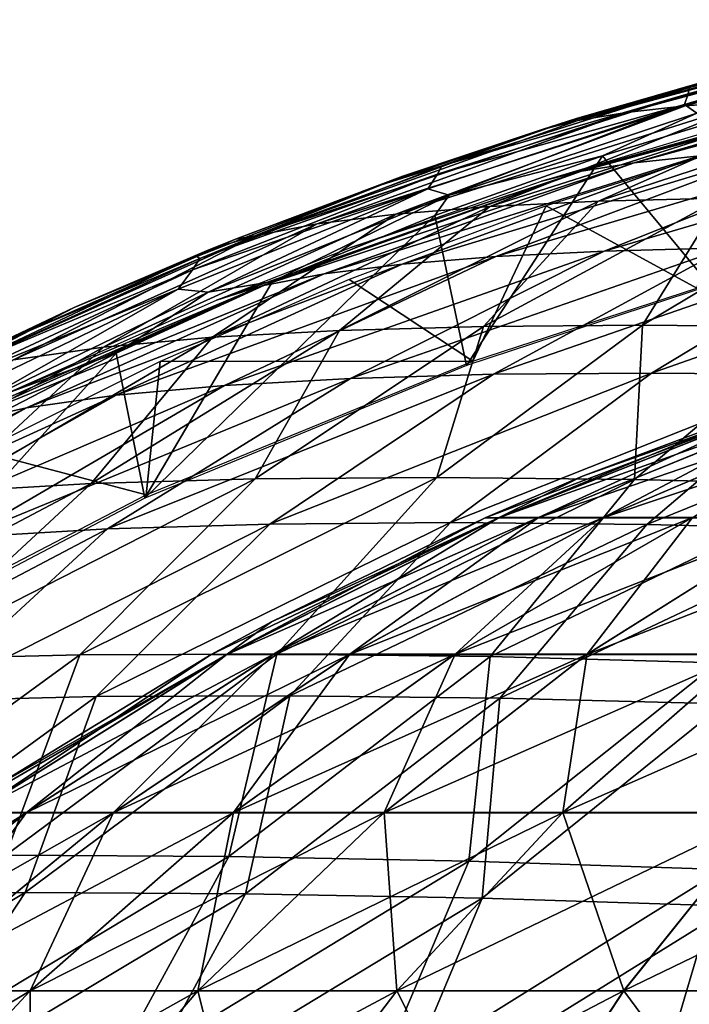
# Model space of a CAD drawing. Header units: millimetres. Extents: x -148 to 148, y -42 to 96.
# Tile 74 of 132: x -82 to -54, y 51 to 91. Entities that reach past the tile are written whole.
import ezdxf

# ---------------------------------------------------------------- set-up
doc = ezdxf.new("R2010")
doc.units = ezdxf.units.MM
doc.header["$LTSCALE"] = 127.314815
for name, color, linetype in [('126', 7, 'CONTINUOUS'), ('127', 7, 'CONTINUOUS'), ('163', 7, 'CONTINUOUS'), ('165', 7, 'CONTINUOUS'), ('185', 7, 'CONTINUOUS'), ('203', 7, 'CONTINUOUS'), ('206', 7, 'CONTINUOUS'), ('218', 7, 'CONTINUOUS'), ('233', 7, 'CONTINUOUS')]:
    doc.layers.add(name, color=color, linetype=linetype)

msp = doc.modelspace()

# ---------------------------------------------------------------- linework, layer by layer
at = {"layer": '126', "color": 7, "linetype": 'Continuous'}
for points in [[(-62.154, 70.984, -8.183), (-62.693, 70.983), (-50.478, 75.612, -6.645), (-62.154, 70.984, -8.183)], [(-50.478, 75.612, -6.645), (-62.693, 70.983), (-58.736, 72.672), (-50.478, 75.612, -6.645)], [(-60.555, 70.984, -16.226), (-62.154, 70.984, -8.183), (-49.178, 75.612, -13.177), (-60.555, 70.984, -16.226)], [(-49.178, 75.612, -13.177), (-62.154, 70.984, -8.183), (-50.478, 75.612, -6.645), (-49.178, 75.612, -13.177)], [(-57.919, 70.984, -23.991), (-60.555, 70.984, -16.226), (-47.038, 75.612, -19.484), (-57.919, 70.984, -23.991)], [(-47.038, 75.612, -19.484), (-60.555, 70.984, -16.226), (-49.178, 75.612, -13.177), (-47.038, 75.612, -19.484)], [(-50.915, 75.612), (-50.478, 75.612, -6.645), (-58.736, 72.672), (-50.915, 75.612)], [(-54.292, 70.984, -31.345), (-57.919, 70.984, -23.991), (-44.092, 75.612, -25.457), (-54.292, 70.984, -31.345)], [(-44.092, 75.612, -25.457), (-57.919, 70.984, -23.991), (-47.038, 75.612, -19.484), (-44.092, 75.612, -25.457)], [(-62.154, 70.984, -8.183), (-73.829, 65.424), (-71.376, 66.758), (-62.154, 70.984, -8.183)], [(-73.196, 65.425, -9.636), (-73.829, 65.424), (-62.154, 70.984, -8.183), (-73.196, 65.425, -9.636)], [(-60.555, 70.984, -16.226), (-73.196, 65.425, -9.636), (-62.154, 70.984, -8.183), (-60.555, 70.984, -16.226)], [(-71.312, 65.425, -19.108), (-73.196, 65.425, -9.636), (-60.555, 70.984, -16.226), (-71.312, 65.425, -19.108)], [(-62.693, 70.983), (-62.154, 70.984, -8.183), (-71.376, 66.758), (-62.693, 70.983)], [(-68.208, 65.425, -28.253), (-71.312, 65.425, -19.108), (-57.919, 70.984, -23.991), (-68.208, 65.425, -28.253)], [(-57.919, 70.984, -23.991), (-71.312, 65.425, -19.108), (-60.555, 70.984, -16.226), (-57.919, 70.984, -23.991)], [(-63.936, 65.425, -36.914), (-68.208, 65.425, -28.253), (-54.292, 70.984, -31.345), (-63.936, 65.425, -36.914)], [(-54.292, 70.984, -31.345), (-68.208, 65.425, -28.253), (-57.919, 70.984, -23.991), (-54.292, 70.984, -31.345)], [(-58.571, 65.425, -44.943), (-63.936, 65.425, -36.914), (-49.736, 70.984, -38.164), (-58.571, 65.425, -44.943)], [(-49.736, 70.984, -38.164), (-63.936, 65.425, -36.914), (-54.292, 70.984, -31.345), (-49.736, 70.984, -38.164)], [(-52.204, 65.425, -52.204), (-58.571, 65.425, -44.943), (-44.329, 70.984, -44.329), (-52.204, 65.425, -52.204)], [(-44.329, 70.984, -44.329), (-58.571, 65.425, -44.943), (-49.736, 70.984, -38.164), (-44.329, 70.984, -44.329)], [(-83.493, 58.991, -10.992), (-84.214, 58.99), (-73.196, 65.425, -9.636), (-83.493, 58.991, -10.992)], [(-73.196, 65.425, -9.636), (-84.214, 58.99), (-82.841, 59.92), (-73.196, 65.425, -9.636)], [(-81.344, 58.991, -21.796), (-83.493, 58.991, -10.992), (-71.312, 65.425, -19.108), (-81.344, 58.991, -21.796)], [(-71.312, 65.425, -19.108), (-83.493, 58.991, -10.992), (-73.196, 65.425, -9.636), (-71.312, 65.425, -19.108)], [(-73.829, 65.424), (-73.196, 65.425, -9.636), (-82.841, 59.92), (-73.829, 65.424)], [(-77.803, 58.991, -32.227), (-81.344, 58.991, -21.796), (-68.208, 65.425, -28.253), (-77.803, 58.991, -32.227)], [(-68.208, 65.425, -28.253), (-81.344, 58.991, -21.796), (-71.312, 65.425, -19.108), (-68.208, 65.425, -28.253)], [(-63.936, 65.425, -36.914), (-77.803, 58.991, -32.227), (-68.208, 65.425, -28.253), (-63.936, 65.425, -36.914)], [(-72.931, 58.991, -42.107), (-77.803, 58.991, -32.227), (-63.936, 65.425, -36.914), (-72.931, 58.991, -42.107)], [(-58.571, 65.425, -44.943), (-72.931, 58.991, -42.107), (-63.936, 65.425, -36.914), (-58.571, 65.425, -44.943)], [(-66.811, 58.991, -51.266), (-72.931, 58.991, -42.107), (-58.571, 65.425, -44.943), (-66.811, 58.991, -51.266)], [(-59.548, 58.991, -59.548), (-66.811, 58.991, -51.266), (-52.204, 65.425, -52.204), (-59.548, 58.991, -59.548)], [(-52.204, 65.425, -52.204), (-66.811, 58.991, -51.266), (-58.571, 65.425, -44.943), (-52.204, 65.425, -52.204)], [(-51.266, 58.991, -66.811), (-59.548, 58.991, -59.548), (-44.943, 65.425, -58.571), (-51.266, 58.991, -66.811)], [(-44.943, 65.425, -58.571), (-59.548, 58.991, -59.548), (-52.204, 65.425, -52.204), (-44.943, 65.425, -58.571)], [(-90.551, 51.745, -24.263), (-92.944, 51.745, -12.236), (-81.344, 58.991, -21.796), (-90.551, 51.745, -24.263)], [(-81.344, 58.991, -21.796), (-92.944, 51.745, -12.236), (-83.493, 58.991, -10.992), (-81.344, 58.991, -21.796)], [(-86.61, 51.745, -35.875), (-90.551, 51.745, -24.263), (-77.803, 58.991, -32.227), (-86.61, 51.745, -35.875)], [(-77.803, 58.991, -32.227), (-90.551, 51.745, -24.263), (-81.344, 58.991, -21.796), (-77.803, 58.991, -32.227)], [(-81.186, 51.745, -46.873), (-86.61, 51.745, -35.875), (-72.931, 58.991, -42.107), (-81.186, 51.745, -46.873)], [(-72.931, 58.991, -42.107), (-86.61, 51.745, -35.875), (-77.803, 58.991, -32.227), (-72.931, 58.991, -42.107)], [(-74.373, 51.745, -57.069), (-81.186, 51.745, -46.873), (-66.811, 58.991, -51.266), (-74.373, 51.745, -57.069)], [(-66.811, 58.991, -51.266), (-81.186, 51.745, -46.873), (-72.931, 58.991, -42.107), (-66.811, 58.991, -51.266)], [(-66.288, 51.745, -66.288), (-74.373, 51.745, -57.069), (-59.548, 58.991, -59.548), (-66.288, 51.745, -66.288)], [(-59.548, 58.991, -59.548), (-74.373, 51.745, -57.069), (-66.811, 58.991, -51.266), (-59.548, 58.991, -59.548)], [(-57.069, 51.745, -74.373), (-66.288, 51.745, -66.288), (-51.266, 58.991, -66.811), (-57.069, 51.745, -74.373)], [(-51.266, 58.991, -66.811), (-66.288, 51.745, -66.288), (-59.548, 58.991, -59.548), (-51.266, 58.991, -66.811)], [(-46.873, 51.745, -81.186), (-57.069, 51.745, -74.373), (-42.107, 58.991, -72.931), (-46.873, 51.745, -81.186)], [(-42.107, 58.991, -72.931), (-57.069, 51.745, -74.373), (-51.266, 58.991, -66.811), (-42.107, 58.991, -72.931)], [(-88.62, 43.759, -51.165), (-94.541, 43.759, -39.16), (-81.186, 51.745, -46.873), (-88.62, 43.759, -51.165)], [(-81.186, 51.745, -46.873), (-94.541, 43.759, -39.16), (-86.61, 51.745, -35.875), (-81.186, 51.745, -46.873)], [(-81.184, 43.759, -62.295), (-88.62, 43.759, -51.165), (-74.373, 51.745, -57.069), (-81.184, 43.759, -62.295)], [(-74.373, 51.745, -57.069), (-88.62, 43.759, -51.165), (-81.186, 51.745, -46.873), (-74.373, 51.745, -57.069)], [(-66.288, 51.745, -66.288), (-81.184, 43.759, -62.295), (-74.373, 51.745, -57.069), (-66.288, 51.745, -66.288)], [(-72.358, 43.759, -72.358), (-81.184, 43.759, -62.295), (-66.288, 51.745, -66.288), (-72.358, 43.759, -72.358)], [(-62.295, 43.759, -81.184), (-72.358, 43.759, -72.358), (-57.069, 51.745, -74.373), (-62.295, 43.759, -81.184)], [(-57.069, 51.745, -74.373), (-72.358, 43.759, -72.358), (-66.288, 51.745, -66.288), (-57.069, 51.745, -74.373)], [(-51.165, 43.759, -88.62), (-62.295, 43.759, -81.184), (-46.873, 51.745, -81.186), (-51.165, 43.759, -88.62)], [(-46.873, 51.745, -81.186), (-62.295, 43.759, -81.184), (-57.069, 51.745, -74.373), (-46.873, 51.745, -81.186)]]:
    msp.add_3dface(points, dxfattribs=at)
at = {"layer": '127', "color": 7, "linetype": 'Continuous'}
for points in [[(-62.126, 70.997, 8.179), (-60.527, 70.997, 16.218), (-50.448, 75.623, 6.642), (-62.126, 70.997, 8.179)], [(-50.915, 75.612), (-62.126, 70.997, 8.179), (-50.448, 75.623, 6.642), (-50.915, 75.612)], [(-50.915, 75.612), (-58.736, 72.672), (-62.126, 70.997, 8.179), (-50.915, 75.612)], [(-50.448, 75.623, 6.642), (-60.527, 70.997, 16.218), (-49.15, 75.623, 13.17), (-50.448, 75.623, 6.642)], [(-60.527, 70.997, 16.218), (-57.892, 70.997, 23.98), (-49.15, 75.623, 13.17), (-60.527, 70.997, 16.218)], [(-49.15, 75.623, 13.17), (-57.892, 70.997, 23.98), (-47.01, 75.623, 19.472), (-49.15, 75.623, 13.17)], [(-57.892, 70.997, 23.98), (-54.267, 70.997, 31.331), (-47.01, 75.623, 19.472), (-57.892, 70.997, 23.98)], [(-58.736, 72.672), (-62.693, 70.983), (-62.126, 70.997, 8.179), (-58.736, 72.672)], [(-73.174, 65.437, 9.634), (-71.29, 65.437, 19.102), (-62.126, 70.997, 8.179), (-73.174, 65.437, 9.634)], [(-62.693, 70.983), (-73.174, 65.437, 9.634), (-62.126, 70.997, 8.179), (-62.693, 70.983)], [(-62.693, 70.983), (-71.376, 66.758), (-73.174, 65.437, 9.634), (-62.693, 70.983)], [(-62.126, 70.997, 8.179), (-71.29, 65.437, 19.102), (-60.527, 70.997, 16.218), (-62.126, 70.997, 8.179)], [(-71.29, 65.437, 19.102), (-68.187, 65.437, 28.244), (-60.527, 70.997, 16.218), (-71.29, 65.437, 19.102)], [(-60.527, 70.997, 16.218), (-68.187, 65.437, 28.244), (-57.892, 70.997, 23.98), (-60.527, 70.997, 16.218)], [(-68.187, 65.437, 28.244), (-63.917, 65.437, 36.903), (-57.892, 70.997, 23.98), (-68.187, 65.437, 28.244)], [(-57.892, 70.997, 23.98), (-63.917, 65.437, 36.903), (-54.267, 70.997, 31.331), (-57.892, 70.997, 23.98)], [(-63.917, 65.437, 36.903), (-58.554, 65.437, 44.93), (-54.267, 70.997, 31.331), (-63.917, 65.437, 36.903)], [(-58.554, 65.437, 44.93), (-52.188, 65.437, 52.188), (-49.713, 70.997, 38.146), (-58.554, 65.437, 44.93)], [(-54.267, 70.997, 31.331), (-58.554, 65.437, 44.93), (-49.713, 70.997, 38.146), (-54.267, 70.997, 31.331)], [(-71.376, 66.758), (-73.829, 65.424), (-73.174, 65.437, 9.634), (-71.376, 66.758)], [(-83.479, 59, 10.99), (-81.33, 59, 21.792), (-73.174, 65.437, 9.634), (-83.479, 59, 10.99)], [(-73.829, 65.424), (-83.479, 59, 10.99), (-73.174, 65.437, 9.634), (-73.829, 65.424)], [(-73.829, 65.424), (-82.841, 59.92), (-83.479, 59, 10.99), (-73.829, 65.424)], [(-81.33, 59, 21.792), (-77.79, 59, 32.222), (-71.29, 65.437, 19.102), (-81.33, 59, 21.792)], [(-73.174, 65.437, 9.634), (-81.33, 59, 21.792), (-71.29, 65.437, 19.102), (-73.174, 65.437, 9.634)], [(-77.79, 59, 32.222), (-72.918, 59, 42.1), (-68.187, 65.437, 28.244), (-77.79, 59, 32.222)], [(-71.29, 65.437, 19.102), (-77.79, 59, 32.222), (-68.187, 65.437, 28.244), (-71.29, 65.437, 19.102)], [(-72.918, 59, 42.1), (-66.8, 59, 51.257), (-63.917, 65.437, 36.903), (-72.918, 59, 42.1)], [(-68.187, 65.437, 28.244), (-72.918, 59, 42.1), (-63.917, 65.437, 36.903), (-68.187, 65.437, 28.244)], [(-63.917, 65.437, 36.903), (-66.8, 59, 51.257), (-58.554, 65.437, 44.93), (-63.917, 65.437, 36.903)], [(-66.8, 59, 51.257), (-59.538, 59, 59.538), (-58.554, 65.437, 44.93), (-66.8, 59, 51.257)], [(-58.554, 65.437, 44.93), (-59.538, 59, 59.538), (-52.188, 65.437, 52.188), (-58.554, 65.437, 44.93)], [(-59.538, 59, 59.538), (-51.257, 59, 66.8), (-52.188, 65.437, 52.188), (-59.538, 59, 59.538)], [(-90.544, 51.751, 24.261), (-86.603, 51.751, 35.872), (-81.33, 59, 21.792), (-90.544, 51.751, 24.261)], [(-83.479, 59, 10.99), (-90.544, 51.751, 24.261), (-81.33, 59, 21.792), (-83.479, 59, 10.99)], [(-81.33, 59, 21.792), (-86.603, 51.751, 35.872), (-77.79, 59, 32.222), (-81.33, 59, 21.792)], [(-86.603, 51.751, 35.872), (-81.18, 51.751, 46.869), (-77.79, 59, 32.222), (-86.603, 51.751, 35.872)], [(-81.18, 51.751, 46.869), (-74.367, 51.751, 57.064), (-72.918, 59, 42.1), (-81.18, 51.751, 46.869)], [(-77.79, 59, 32.222), (-81.18, 51.751, 46.869), (-72.918, 59, 42.1), (-77.79, 59, 32.222)], [(-74.367, 51.751, 57.064), (-66.283, 51.751, 66.283), (-66.8, 59, 51.257), (-74.367, 51.751, 57.064)], [(-72.918, 59, 42.1), (-74.367, 51.751, 57.064), (-66.8, 59, 51.257), (-72.918, 59, 42.1)], [(-66.8, 59, 51.257), (-66.283, 51.751, 66.283), (-59.538, 59, 59.538), (-66.8, 59, 51.257)], [(-66.283, 51.751, 66.283), (-57.064, 51.751, 74.367), (-59.538, 59, 59.538), (-66.283, 51.751, 66.283)], [(-59.538, 59, 59.538), (-57.064, 51.751, 74.367), (-51.257, 59, 66.8), (-59.538, 59, 59.538)], [(-57.064, 51.751, 74.367), (-46.869, 51.751, 81.18), (-51.257, 59, 66.8), (-57.064, 51.751, 74.367)], [(-88.617, 43.764, 51.163), (-81.18, 43.764, 62.292), (-81.18, 51.751, 46.869), (-88.617, 43.764, 51.163)], [(-86.603, 51.751, 35.872), (-88.617, 43.764, 51.163), (-81.18, 51.751, 46.869), (-86.603, 51.751, 35.872)], [(-81.18, 43.764, 62.292), (-72.355, 43.764, 72.355), (-74.367, 51.751, 57.064), (-81.18, 43.764, 62.292)], [(-81.18, 51.751, 46.869), (-81.18, 43.764, 62.292), (-74.367, 51.751, 57.064), (-81.18, 51.751, 46.869)], [(-74.367, 51.751, 57.064), (-72.355, 43.764, 72.355), (-66.283, 51.751, 66.283), (-74.367, 51.751, 57.064)], [(-72.355, 43.764, 72.355), (-62.292, 43.764, 81.18), (-66.283, 51.751, 66.283), (-72.355, 43.764, 72.355)], [(-66.283, 51.751, 66.283), (-62.292, 43.764, 81.18), (-57.064, 51.751, 74.367), (-66.283, 51.751, 66.283)], [(-62.292, 43.764, 81.18), (-51.163, 43.764, 88.617), (-57.064, 51.751, 74.367), (-62.292, 43.764, 81.18)], [(-57.064, 51.751, 74.367), (-51.163, 43.764, 88.617), (-46.869, 51.751, 81.18), (-57.064, 51.751, 74.367)]]:
    msp.add_3dface(points, dxfattribs=at)
at = {"layer": '163', "color": 40, "linetype": 'Continuous', "true_color": 0xfaa000}
for points in [[(-54.568, 87.73, 15.333), (-43.623, 91.076, 7.85), (-56.973, 87.463, 10.283), (-54.568, 87.73, 15.333)], [(-43.623, 91.076, 7.85), (-45.168, 90.881, 3.938), (-56.973, 87.463, 10.283), (-43.623, 91.076, 7.85)], [(-51.727, 87.943, 20.263), (-41.744, 91.238, 11.701), (-54.568, 87.73, 15.333), (-51.727, 87.943, 20.263)], [(-41.744, 91.238, 11.701), (-43.623, 91.076, 7.85), (-54.568, 87.73, 15.333), (-41.744, 91.238, 11.701)], [(-56.973, 87.463, 10.283), (-45.168, 90.881, 3.938), (-58.929, 87.141, 5.157), (-56.973, 87.463, 10.283)], [(-45.168, 90.881, 3.938), (-46.374, 90.653, 0), (-58.929, 87.141, 5.157), (-45.168, 90.881, 3.938)], [(-46.374, 90.653, 0), (-51.702, 89.315, 0), (-58.929, 87.141, 5.157), (-46.374, 90.653, 0)], [(-58.929, 87.141, 5.157), (-51.702, 89.315, 0), (-58.981, 87.22, 0), (-58.929, 87.141, 5.157)], [(-58.085, 83.854, 32.883), (-48.471, 88.101, 25.03), (-62.505, 83.638, 26.667), (-58.085, 83.854, 32.883)], [(-48.471, 88.101, 25.03), (-51.727, 87.943, 20.263), (-62.505, 83.638, 26.667), (-48.471, 88.101, 25.03)], [(-53.109, 83.982, 38.786), (-44.823, 88.207, 29.594), (-58.085, 83.854, 32.883), (-53.109, 83.982, 38.786)], [(-44.823, 88.207, 29.594), (-48.471, 88.101, 25.03), (-58.085, 83.854, 32.883), (-44.823, 88.207, 29.594)], [(-66.327, 83.332, 20.204), (-54.568, 87.73, 15.333), (-69.519, 82.937, 13.558), (-66.327, 83.332, 20.204)], [(-54.568, 87.73, 15.333), (-56.973, 87.463, 10.283), (-69.519, 82.937, 13.558), (-54.568, 87.73, 15.333)], [(-62.505, 83.638, 26.667), (-51.727, 87.943, 20.263), (-66.327, 83.332, 20.204), (-62.505, 83.638, 26.667)], [(-51.727, 87.943, 20.263), (-54.568, 87.73, 15.333), (-66.327, 83.332, 20.204), (-51.727, 87.943, 20.263)], [(-69.519, 82.937, 13.558), (-56.973, 87.463, 10.283), (-72.056, 82.451, 6.8), (-69.519, 82.937, 13.558)], [(-56.973, 87.463, 10.283), (-58.929, 87.141, 5.157), (-72.056, 82.451, 6.8), (-56.973, 87.463, 10.283)], [(-58.929, 87.141, 5.157), (-60.426, 86.766, 0), (-72.056, 82.451, 6.8), (-58.929, 87.141, 5.157)], [(-60.426, 86.766, 0), (-58.929, 87.141, 5.157), (-58.981, 87.22, 0), (-60.426, 86.766, 0)], [(-60.426, 86.766, 0), (-66.036, 84.879, 0), (-72.056, 82.451, 6.8), (-60.426, 86.766, 0)], [(-72.056, 82.451, 6.8), (-66.036, 84.879, 0), (-72.845, 82.31, 0), (-72.056, 82.451, 6.8)], [(-62.769, 78.767, 45.889), (-58.085, 83.854, 32.883), (-68.609, 78.602, 38.908), (-62.769, 78.767, 45.889)], [(-58.085, 83.854, 32.883), (-62.505, 83.638, 26.667), (-68.609, 78.602, 38.908), (-58.085, 83.854, 32.883)], [(-56.309, 78.817, 52.422), (-53.109, 83.982, 38.786), (-62.769, 78.767, 45.889), (-56.309, 78.817, 52.422)], [(-53.109, 83.982, 38.786), (-58.085, 83.854, 32.883), (-62.769, 78.767, 45.889), (-53.109, 83.982, 38.786)], [(-47.624, 84.022, 44.319), (-53.109, 83.982, 38.786), (-56.309, 78.817, 52.422), (-47.624, 84.022, 44.319)], [(-49.294, 78.752, 58.436), (-47.624, 84.022, 44.319), (-56.309, 78.817, 52.422), (-49.294, 78.752, 58.436)], [(-73.77, 78.322, 31.551), (-66.327, 83.332, 20.204), (-78.2, 77.925, 23.898), (-73.77, 78.322, 31.551)], [(-66.327, 83.332, 20.204), (-69.519, 82.937, 13.558), (-78.2, 77.925, 23.898), (-66.327, 83.332, 20.204)], [(-68.609, 78.602, 38.908), (-62.505, 83.638, 26.667), (-73.77, 78.322, 31.551), (-68.609, 78.602, 38.908)], [(-62.505, 83.638, 26.667), (-66.327, 83.332, 20.204), (-73.77, 78.322, 31.551), (-62.505, 83.638, 26.667)], [(-78.2, 77.925, 23.898), (-69.519, 82.937, 13.558), (-81.858, 77.411, 16.031), (-78.2, 77.925, 23.898)], [(-69.519, 82.937, 13.558), (-72.056, 82.451, 6.8), (-81.858, 77.411, 16.031), (-69.519, 82.937, 13.558)], [(-72.056, 82.451, 6.8), (-73.919, 81.875, 0), (-84.708, 76.779, 8.036), (-72.056, 82.451, 6.8)], [(-81.858, 77.411, 16.031), (-72.056, 82.451, 6.8), (-84.708, 76.779, 8.036), (-81.858, 77.411, 16.031)], [(-73.919, 81.875, 0), (-72.056, 82.451, 6.8), (-72.845, 82.31, 0), (-73.919, 81.875, 0)], [(-73.919, 81.875, 0), (-79.396, 79.53, 0), (-84.708, 76.779, 8.036), (-73.919, 81.875, 0)], [(-84.708, 76.779, 8.036), (-79.396, 79.53, 0), (-85.672, 76.558, 0), (-84.708, 76.779, 8.036)], [(-78.697, 72.374, 44.711), (-68.609, 78.602, 38.908), (-73.77, 78.322, 31.551), (-78.697, 72.374, 44.711)], [(-78.697, 72.374, 44.711), (-72.046, 72.57, 52.729), (-68.609, 78.602, 38.908), (-78.697, 72.374, 44.711)], [(-72.046, 72.57, 52.729), (-62.769, 78.767, 45.889), (-68.609, 78.602, 38.908), (-72.046, 72.57, 52.729)], [(-72.046, 72.57, 52.729), (-64.661, 72.627, 60.217), (-62.769, 78.767, 45.889), (-72.046, 72.57, 52.729)], [(-64.661, 72.627, 60.217), (-56.309, 78.817, 52.422), (-62.769, 78.767, 45.889), (-64.661, 72.627, 60.217)], [(-64.661, 72.627, 60.217), (-56.621, 72.546, 67.093), (-56.309, 78.817, 52.422), (-64.661, 72.627, 60.217)], [(-56.621, 72.546, 67.093), (-49.294, 78.752, 58.436), (-56.309, 78.817, 52.422), (-56.621, 72.546, 67.093)], [(-56.621, 72.546, 67.093), (-48.016, 72.33, 73.28), (-49.294, 78.752, 58.436), (-56.621, 72.546, 67.093)], [(-84.54, 72.039, 36.255), (-73.77, 78.322, 31.551), (-78.2, 77.925, 23.898), (-84.54, 72.039, 36.255)], [(-84.54, 72.039, 36.255), (-78.697, 72.374, 44.711), (-73.77, 78.322, 31.551), (-84.54, 72.039, 36.255)], [(-89.514, 71.563, 27.454), (-78.2, 77.925, 23.898), (-81.858, 77.411, 16.031), (-89.514, 71.563, 27.454)], [(-89.514, 71.563, 27.454), (-84.54, 72.039, 36.255), (-78.2, 77.925, 23.898), (-89.514, 71.563, 27.454)], [(-79.161, 65.413, 61.06), (-72.046, 72.57, 52.729), (-86.404, 65.241, 52.624), (-79.161, 65.413, 61.06)], [(-72.046, 72.57, 52.729), (-78.697, 72.374, 44.711), (-86.404, 65.241, 52.624), (-72.046, 72.57, 52.729)], [(-71.163, 65.444, 68.924), (-64.661, 72.627, 60.217), (-79.161, 65.413, 61.06), (-71.163, 65.444, 68.924)], [(-64.661, 72.627, 60.217), (-72.046, 72.57, 52.729), (-79.161, 65.413, 61.06), (-64.661, 72.627, 60.217)], [(-56.621, 72.546, 67.093), (-64.661, 72.627, 60.217), (-71.163, 65.444, 68.924), (-56.621, 72.546, 67.093)], [(-62.496, 65.337, 76.132), (-56.621, 72.546, 67.093), (-71.163, 65.444, 68.924), (-62.496, 65.337, 76.132)], [(-48.016, 72.33, 73.28), (-56.621, 72.546, 67.093), (-62.496, 65.337, 76.132), (-48.016, 72.33, 73.28)], [(-86.404, 65.241, 52.624), (-78.697, 72.374, 44.711), (-92.817, 64.927, 43.706), (-86.404, 65.241, 52.624)], [(-78.697, 72.374, 44.711), (-84.54, 72.039, 36.255), (-92.817, 64.927, 43.706), (-78.697, 72.374, 44.711)], [(-53.251, 65.092, 82.606), (-48.016, 72.33, 73.28), (-62.496, 65.337, 76.132), (-53.251, 65.092, 82.606)], [(-82.173, 57.262, 72.511), (-79.161, 65.413, 61.06), (-90.466, 57.175, 63.75), (-82.173, 57.262, 72.511)], [(-79.161, 65.413, 61.06), (-86.404, 65.241, 52.624), (-90.466, 57.175, 63.75), (-79.161, 65.413, 61.06)], [(-73.107, 57.208, 80.59), (-71.163, 65.444, 68.924), (-82.173, 57.262, 72.511), (-73.107, 57.208, 80.59)], [(-71.163, 65.444, 68.924), (-79.161, 65.413, 61.06), (-82.173, 57.262, 72.511), (-71.163, 65.444, 68.924)], [(-62.496, 65.337, 76.132), (-71.163, 65.444, 68.924), (-73.107, 57.208, 80.59), (-62.496, 65.337, 76.132)], [(-63.364, 57.015, 87.9), (-62.496, 65.337, 76.132), (-73.107, 57.208, 80.59), (-63.364, 57.015, 87.9)], [(-53.251, 65.092, 82.606), (-62.496, 65.337, 76.132), (-63.364, 57.015, 87.9), (-53.251, 65.092, 82.606)], [(-53.049, 56.684, 94.359), (-53.251, 65.092, 82.606), (-63.364, 57.015, 87.9), (-53.049, 56.684, 94.359)], [(-73.107, 57.208, 80.59), (-82.173, 57.262, 72.511), (-88.219, 48.104, 79.629), (-73.107, 57.208, 80.59)], [(-78.125, 48.031, 88.433), (-73.107, 57.208, 80.59), (-88.219, 48.104, 79.629), (-78.125, 48.031, 88.433)], [(-63.364, 57.015, 87.9), (-73.107, 57.208, 80.59), (-78.125, 48.031, 88.433), (-63.364, 57.015, 87.9)], [(-67.26, 47.817, 96.33), (-63.364, 57.015, 87.9), (-78.125, 48.031, 88.433), (-67.26, 47.817, 96.33)], [(-53.049, 56.684, 94.359), (-63.364, 57.015, 87.9), (-67.26, 47.817, 96.33), (-53.049, 56.684, 94.359)], [(-55.772, 47.467, 103.213), (-53.049, 56.684, 94.359), (-67.26, 47.817, 96.33), (-55.772, 47.467, 103.213)], [(-51.491, 50.654, 102.028), (-53.049, 56.684, 94.359), (-55.772, 47.467, 103.213), (-51.491, 50.654, 102.028)]]:
    msp.add_3dface(points, dxfattribs=at)
at = {"layer": '165', "color": 40, "linetype": 'Continuous', "true_color": 0xfaa000}
for points in [[(-58.981, 87.22, 0), (-51.702, 89.315, 0), (-52.099, 89.206, -0.85), (-58.981, 87.22, 0)], [(-59.732, 86.974, -1.805), (-58.981, 87.22, 0), (-52.099, 89.206, -0.85), (-59.732, 86.974, -1.805)], [(-67.182, 84.438, -2.862), (-60.426, 86.766, 0), (-59.732, 86.974, -1.805), (-67.182, 84.438, -2.862)], [(-60.426, 86.766, 0), (-58.981, 87.22, 0), (-59.732, 86.974, -1.805), (-60.426, 86.766, 0)], [(-66.036, 84.879, 0), (-60.426, 86.766, 0), (-67.182, 84.438, -2.862), (-66.036, 84.879, 0)], [(-72.845, 82.31, 0), (-66.036, 84.879, 0), (-67.182, 84.438, -2.862), (-72.845, 82.31, 0)], [(-74.404, 81.615, -4.004), (-72.845, 82.31, 0), (-67.182, 84.438, -2.862), (-74.404, 81.615, -4.004)], [(-73.919, 81.875, 0), (-72.845, 82.31, 0), (-74.404, 81.615, -4.004), (-73.919, 81.875, 0)], [(-79.396, 79.53, 0), (-73.919, 81.875, 0), (-74.404, 81.615, -4.004), (-79.396, 79.53, 0)], [(-81.357, 78.528, -5.211), (-79.396, 79.53, 0), (-74.404, 81.615, -4.004), (-81.357, 78.528, -5.211)], [(-85.672, 76.558, 0), (-79.396, 79.53, 0), (-83.171, 77.659, -5.543), (-85.672, 76.558, 0)], [(-83.171, 77.659, -5.543), (-79.396, 79.53, 0), (-81.357, 78.528, -5.211), (-83.171, 77.659, -5.543)]]:
    msp.add_3dface(points, dxfattribs=at)
at = {"layer": '185', "color": 40, "linetype": 'Continuous', "true_color": 0xfaa000}
for points in [[(-53.98, 85.698, 16.354), (-56.64, 85.419, 10.975), (-43.341, 89.021, 9.028), (-53.98, 85.698, 16.354)], [(-43.341, 89.021, 9.028), (-56.64, 85.419, 10.975), (-45.079, 88.82, 4.888), (-43.341, 89.021, 9.028)], [(-58.783, 85.078, 5.505), (-60.4, 84.674, 0), (-46.435, 88.581, 0.711), (-58.783, 85.078, 5.505)], [(-46.435, 88.581, 0.711), (-60.4, 84.674, 0), (-52.671, 86.981, 0), (-46.435, 88.581, 0.711)], [(-56.64, 85.419, 10.975), (-58.783, 85.078, 5.505), (-45.079, 88.82, 4.888), (-56.64, 85.419, 10.975)], [(-45.079, 88.82, 4.888), (-58.783, 85.078, 5.505), (-46.435, 88.581, 0.711), (-45.079, 88.82, 4.888)], [(-52.897, 81.956, 38.558), (-57.856, 81.826, 32.682), (-43.131, 86.162, 31.41), (-52.897, 81.956, 38.558)], [(-43.131, 86.162, 31.41), (-57.856, 81.826, 32.682), (-47.198, 86.069, 26.623), (-43.131, 86.162, 31.41)], [(-53.98, 85.698, 16.354), (-69.243, 80.902, 13.463), (-56.64, 85.419, 10.975), (-53.98, 85.698, 16.354)], [(-66.065, 81.299, 20.069), (-69.243, 80.902, 13.463), (-53.98, 85.698, 16.354), (-66.065, 81.299, 20.069)], [(-50.825, 85.915, 21.587), (-66.065, 81.299, 20.069), (-53.98, 85.698, 16.354), (-50.825, 85.915, 21.587)], [(-62.259, 81.607, 26.498), (-66.065, 81.299, 20.069), (-50.825, 85.915, 21.587), (-62.259, 81.607, 26.498)], [(-47.198, 86.069, 26.623), (-62.259, 81.607, 26.498), (-50.825, 85.915, 21.587), (-47.198, 86.069, 26.623)], [(-57.856, 81.826, 32.682), (-62.259, 81.607, 26.498), (-47.198, 86.069, 26.623), (-57.856, 81.826, 32.682)], [(-56.64, 85.419, 10.975), (-71.764, 80.415, 6.75), (-58.783, 85.078, 5.505), (-56.64, 85.419, 10.975)], [(-69.243, 80.902, 13.463), (-71.764, 80.415, 6.75), (-56.64, 85.419, 10.975), (-69.243, 80.902, 13.463)], [(-58.783, 85.078, 5.505), (-73.615, 79.838, 0), (-68.19, 81.967, 0), (-58.783, 85.078, 5.505)], [(-71.764, 80.415, 6.75), (-73.615, 79.838, 0), (-58.783, 85.078, 5.505), (-71.764, 80.415, 6.75)], [(-60.4, 84.674, 0), (-58.783, 85.078, 5.505), (-68.19, 81.967, 0), (-60.4, 84.674, 0)], [(-68.163, 76.651, 38.569), (-73.292, 76.368, 31.267), (-57.856, 81.826, 32.682), (-68.163, 76.651, 38.569)], [(-57.856, 81.826, 32.682), (-73.292, 76.368, 31.267), (-62.259, 81.607, 26.498), (-57.856, 81.826, 32.682)], [(-62.358, 76.818, 45.5), (-68.163, 76.651, 38.569), (-52.897, 81.956, 38.558), (-62.358, 76.818, 45.5)], [(-52.897, 81.956, 38.558), (-68.163, 76.651, 38.569), (-57.856, 81.826, 32.682), (-52.897, 81.956, 38.558)], [(-47.429, 81.998, 44.065), (-62.358, 76.818, 45.5), (-52.897, 81.956, 38.558), (-47.429, 81.998, 44.065)], [(-55.935, 76.87, 51.986), (-62.358, 76.818, 45.5), (-47.429, 81.998, 44.065), (-55.935, 76.87, 51.986)], [(-41.506, 81.952, 49.148), (-55.935, 76.87, 51.986), (-47.429, 81.998, 44.065), (-41.506, 81.952, 49.148)], [(-48.961, 76.809, 57.959), (-55.935, 76.87, 51.986), (-41.506, 81.952, 49.148), (-48.961, 76.809, 57.959)], [(-66.065, 81.299, 20.069), (-81.324, 75.456, 15.875), (-69.243, 80.902, 13.463), (-66.065, 81.299, 20.069)], [(-77.693, 75.97, 23.675), (-81.324, 75.456, 15.875), (-66.065, 81.299, 20.069), (-77.693, 75.97, 23.675)], [(-62.259, 81.607, 26.498), (-77.693, 75.97, 23.675), (-66.065, 81.299, 20.069), (-62.259, 81.607, 26.498)], [(-73.292, 76.368, 31.267), (-77.693, 75.97, 23.675), (-62.259, 81.607, 26.498), (-73.292, 76.368, 31.267)], [(-69.243, 80.902, 13.463), (-84.15, 74.825, 7.954), (-71.764, 80.415, 6.75), (-69.243, 80.902, 13.463)], [(-81.324, 75.456, 15.875), (-84.15, 74.825, 7.954), (-69.243, 80.902, 13.463), (-81.324, 75.456, 15.875)], [(-71.764, 80.415, 6.75), (-86.15, 74.077, 0), (-82.473, 75.897, 0), (-71.764, 80.415, 6.75)], [(-84.15, 74.825, 7.954), (-86.15, 74.077, 0), (-71.764, 80.415, 6.75), (-84.15, 74.825, 7.954)], [(-73.615, 79.838, 0), (-71.764, 80.415, 6.75), (-82.473, 75.897, 0), (-73.615, 79.838, 0)], [(-68.163, 76.651, 38.569), (-83.835, 70.194, 35.857), (-73.292, 76.368, 31.267), (-68.163, 76.651, 38.569)], [(-78.038, 70.531, 44.234), (-83.835, 70.194, 35.857), (-68.163, 76.651, 38.569), (-78.038, 70.531, 44.234)], [(-62.358, 76.818, 45.5), (-78.038, 70.531, 44.234), (-68.163, 76.651, 38.569), (-62.358, 76.818, 45.5)], [(-71.439, 70.729, 52.179), (-78.038, 70.531, 44.234), (-62.358, 76.818, 45.5), (-71.439, 70.729, 52.179)], [(-64.11, 70.789, 59.602), (-71.439, 70.729, 52.179), (-55.935, 76.87, 51.986), (-64.11, 70.789, 59.602)], [(-55.935, 76.87, 51.986), (-71.439, 70.729, 52.179), (-62.358, 76.818, 45.5), (-55.935, 76.87, 51.986)], [(-48.961, 76.809, 57.959), (-64.11, 70.789, 59.602), (-55.935, 76.87, 51.986), (-48.961, 76.809, 57.959)], [(-56.132, 70.713, 66.418), (-64.11, 70.789, 59.602), (-48.961, 76.809, 57.959), (-56.132, 70.713, 66.418)], [(-41.509, 76.634, 63.354), (-56.132, 70.713, 66.418), (-48.961, 76.809, 57.959), (-41.509, 76.634, 63.354)], [(-47.592, 70.501, 72.55), (-56.132, 70.713, 66.418), (-41.509, 76.634, 63.354), (-47.592, 70.501, 72.55)], [(-73.292, 76.368, 31.267), (-88.766, 69.718, 27.143), (-77.693, 75.97, 23.675), (-73.292, 76.368, 31.267)], [(-83.835, 70.194, 35.857), (-88.766, 69.718, 27.143), (-73.292, 76.368, 31.267), (-83.835, 70.194, 35.857)], [(-77.693, 75.97, 23.675), (-92.779, 69.101, 18.193), (-81.324, 75.456, 15.875), (-77.693, 75.97, 23.675)], [(-88.766, 69.718, 27.143), (-92.779, 69.101, 18.193), (-77.693, 75.97, 23.675), (-88.766, 69.718, 27.143)], [(-81.324, 75.456, 15.875), (-95.831, 68.344, 9.11), (-84.15, 74.825, 7.954), (-81.324, 75.456, 15.875)], [(-92.779, 69.101, 18.193), (-95.831, 68.344, 9.11), (-81.324, 75.456, 15.875), (-92.779, 69.101, 18.193)], [(-78.038, 70.531, 44.234), (-91.94, 63.221, 43.118), (-83.835, 70.194, 35.857), (-78.038, 70.531, 44.234)], [(-85.627, 63.536, 51.898), (-91.94, 63.221, 43.118), (-78.038, 70.531, 44.234), (-85.627, 63.536, 51.898)], [(-71.439, 70.729, 52.179), (-85.627, 63.536, 51.898), (-78.038, 70.531, 44.234), (-71.439, 70.729, 52.179)], [(-78.498, 63.712, 60.209), (-85.627, 63.536, 51.898), (-71.439, 70.729, 52.179), (-78.498, 63.712, 60.209)], [(-70.628, 63.75, 67.964), (-78.498, 63.712, 60.209), (-64.11, 70.789, 59.602), (-70.628, 63.75, 67.964)], [(-64.11, 70.789, 59.602), (-78.498, 63.712, 60.209), (-71.439, 70.729, 52.179), (-64.11, 70.789, 59.602)], [(-56.132, 70.713, 66.418), (-70.628, 63.75, 67.964), (-64.11, 70.789, 59.602), (-56.132, 70.713, 66.418)], [(-62.099, 63.651, 75.079), (-70.628, 63.75, 67.964), (-56.132, 70.713, 66.418), (-62.099, 63.651, 75.079)], [(-47.592, 70.501, 72.55), (-62.099, 63.651, 75.079), (-56.132, 70.713, 66.418), (-47.592, 70.501, 72.55)], [(-53.002, 63.417, 81.476), (-62.099, 63.651, 75.079), (-47.592, 70.501, 72.55), (-53.002, 63.417, 81.476)], [(-89.571, 55.65, 62.803), (-78.498, 63.712, 60.209), (-81.387, 55.743, 71.46), (-89.571, 55.65, 62.803)], [(-85.627, 63.536, 51.898), (-78.498, 63.712, 60.209), (-89.571, 55.65, 62.803), (-85.627, 63.536, 51.898)], [(-78.498, 63.712, 60.209), (-70.628, 63.75, 67.964), (-81.387, 55.743, 71.46), (-78.498, 63.712, 60.209)], [(-81.387, 55.743, 71.46), (-70.628, 63.75, 67.964), (-72.438, 55.696, 79.447), (-81.387, 55.743, 71.46)], [(-70.628, 63.75, 67.964), (-62.099, 63.651, 75.079), (-72.438, 55.696, 79.447), (-70.628, 63.75, 67.964)], [(-72.438, 55.696, 79.447), (-62.099, 63.651, 75.079), (-62.821, 55.512, 86.678), (-72.438, 55.696, 79.447)], [(-62.099, 63.651, 75.079), (-53.002, 63.417, 81.476), (-62.821, 55.512, 86.678), (-62.099, 63.651, 75.079)], [(-62.821, 55.512, 86.678), (-53.002, 63.417, 81.476), (-52.639, 55.191, 93.071), (-62.821, 55.512, 86.678)], [(-96.357, 46.724, 68.946), (-81.387, 55.743, 71.46), (-87.271, 46.8, 78.436), (-96.357, 46.724, 68.946)], [(-89.571, 55.65, 62.803), (-81.387, 55.743, 71.46), (-96.357, 46.724, 68.946), (-89.571, 55.65, 62.803)], [(-81.387, 55.743, 71.46), (-72.438, 55.696, 79.447), (-87.271, 46.8, 78.436), (-81.387, 55.743, 71.46)], [(-87.271, 46.8, 78.436), (-72.438, 55.696, 79.447), (-77.306, 46.734, 87.138), (-87.271, 46.8, 78.436)], [(-72.438, 55.696, 79.447), (-62.821, 55.512, 86.678), (-77.306, 46.734, 87.138), (-72.438, 55.696, 79.447)], [(-77.306, 46.734, 87.138), (-62.821, 55.512, 86.678), (-66.581, 46.53, 94.947), (-77.306, 46.734, 87.138)], [(-62.821, 55.512, 86.678), (-52.639, 55.191, 93.071), (-66.581, 46.53, 94.947), (-62.821, 55.512, 86.678)], [(-66.581, 46.53, 94.947), (-52.639, 55.191, 93.071), (-55.236, 46.189, 101.758), (-66.581, 46.53, 94.947)], [(-55.236, 46.189, 101.758), (-52.639, 55.191, 93.071), (-50.922, 49.381, 100.582), (-55.236, 46.189, 101.758)]]:
    msp.add_3dface(points, dxfattribs=at)
at = {"layer": '203', "color": 40, "linetype": 'Continuous', "true_color": 0xfaa000}
for points in [[(-57.923, 85.698, -3.645), (-50.943, 87.847, -2.633), (-53.548, 80.433, -4.171), (-57.923, 85.698, -3.645)], [(-64.737, 83.274, -4.762), (-57.923, 85.698, -3.645), (-63.449, 77.182, -5.705), (-64.737, 83.274, -4.762)], [(-63.449, 77.182, -5.705), (-57.923, 85.698, -3.645), (-53.548, 80.433, -4.171), (-63.449, 77.182, -5.705)], [(-76.516, 71.782, -8.146), (-64.737, 83.274, -4.762), (-63.449, 77.182, -5.705), (-76.516, 71.782, -8.146)], [(-71.337, 80.593, -5.969), (-64.737, 83.274, -4.762), (-76.516, 71.782, -8.146), (-71.337, 80.593, -5.969)], [(-77.682, 77.677, -7.246), (-71.337, 80.593, -5.969), (-76.516, 71.782, -8.146), (-77.682, 77.677, -7.246)], [(-88.799, 65.331, -10.888), (-77.682, 77.677, -7.246), (-76.516, 71.782, -8.146), (-88.799, 65.331, -10.888)], [(-83.764, 74.537, -8.58), (-77.682, 77.677, -7.246), (-88.799, 65.331, -10.888), (-83.764, 74.537, -8.58)]]:
    msp.add_3dface(points, dxfattribs=at)
at = {"layer": '206', "color": 40, "linetype": 'Continuous', "true_color": 0xfaa000}
for points in [[(-52.31, 86.167, -1.009), (-60.211, 83.663, -2.188), (-54.099, 80.318, -2.202), (-52.31, 86.167, -1.009)], [(-60.211, 83.663, -2.188), (-68.221, 80.674, -3.558), (-63.198, 77.346, -3.608), (-60.211, 83.663, -2.188)], [(-54.099, 80.318, -2.202), (-60.211, 83.663, -2.188), (-63.198, 77.346, -3.608), (-54.099, 80.318, -2.202)], [(-68.221, 80.674, -3.558), (-75.893, 77.342, -5.04), (-63.198, 77.346, -3.608), (-68.221, 80.674, -3.558)], [(-75.893, 77.342, -5.04), (-83.199, 73.691, -6.608), (-76.474, 71.92, -6.071), (-75.893, 77.342, -5.04)], [(-63.198, 77.346, -3.608), (-75.893, 77.342, -5.04), (-76.474, 71.92, -6.071), (-63.198, 77.346, -3.608)], [(-76.474, 71.92, -6.071), (-83.199, 73.691, -6.608), (-88.875, 65.465, -8.825), (-76.474, 71.92, -6.071)]]:
    msp.add_3dface(points, dxfattribs=at)
at = {"layer": '218', "color": 40, "linetype": 'Continuous', "true_color": 0xfaa000}
for points in [[(-54.449, 88.221, -2.208), (-44.065, 90.893, -0.952), (-54.597, 87.788, -2.665), (-54.449, 88.221, -2.208)], [(-54.597, 87.788, -2.665), (-44.065, 90.893, -0.952), (-44.015, 90.762, -1.137), (-54.597, 87.788, -2.665)], [(-54.399, 88.483, -1.682), (-44.158, 91.089, -0.496), (-54.449, 88.221, -2.208), (-54.399, 88.483, -1.682)], [(-54.449, 88.221, -2.208), (-44.158, 91.089, -0.496), (-44.139, 91.055, -0.606), (-54.449, 88.221, -2.208)], [(-44.081, 90.932, -0.885), (-54.449, 88.221, -2.208), (-44.139, 91.055, -0.606), (-44.081, 90.932, -0.885)], [(-44.065, 90.893, -0.952), (-54.449, 88.221, -2.208), (-44.081, 90.932, -0.885), (-44.065, 90.893, -0.952)], [(-43.951, 90.577, -1.329), (-54.597, 87.788, -2.665), (-44.015, 90.762, -1.137), (-43.951, 90.577, -1.329)], [(-54.597, 87.788, -2.665), (-43.951, 90.577, -1.329), (-54.098, 87.437, -2.912), (-54.597, 87.788, -2.665)], [(-59.732, 86.974, -1.805), (-52.099, 89.206, -0.85), (-54.399, 88.483, -1.682), (-59.732, 86.974, -1.805)], [(-64.635, 84.95, -3.7), (-54.449, 88.221, -2.208), (-54.597, 87.788, -2.665), (-64.635, 84.95, -3.7)], [(-64.635, 84.95, -3.7), (-64.457, 85.302, -3.088), (-54.449, 88.221, -2.208), (-64.635, 84.95, -3.7)], [(-64.457, 85.302, -3.088), (-54.399, 88.483, -1.682), (-54.449, 88.221, -2.208), (-64.457, 85.302, -3.088)], [(-64.457, 85.302, -3.088), (-59.732, 86.974, -1.805), (-54.399, 88.483, -1.682), (-64.457, 85.302, -3.088)], [(-65.021, 84.36, -4.258), (-64.635, 84.95, -3.7), (-54.597, 87.788, -2.665), (-65.021, 84.36, -4.258)], [(-65.021, 84.36, -4.258), (-54.597, 87.788, -2.665), (-64.153, 84.102, -4.473), (-65.021, 84.36, -4.258)], [(-64.153, 84.102, -4.473), (-54.597, 87.788, -2.665), (-54.098, 87.437, -2.912), (-64.153, 84.102, -4.473)], [(-50.943, 87.847, -2.633), (-57.923, 85.698, -3.645), (-54.098, 87.437, -2.912), (-50.943, 87.847, -2.633)], [(-57.923, 85.698, -3.645), (-64.153, 84.102, -4.473), (-54.098, 87.437, -2.912), (-57.923, 85.698, -3.645)], [(-67.182, 84.438, -2.862), (-59.732, 86.974, -1.805), (-64.457, 85.302, -3.088), (-67.182, 84.438, -2.862)], [(-57.923, 85.698, -3.645), (-64.737, 83.274, -4.762), (-64.153, 84.102, -4.473), (-57.923, 85.698, -3.645)], [(-74.293, 81.532, -4.692), (-64.457, 85.302, -3.088), (-64.635, 84.95, -3.7), (-74.293, 81.532, -4.692)], [(-74.293, 81.532, -4.692), (-67.182, 84.438, -2.862), (-64.457, 85.302, -3.088), (-74.293, 81.532, -4.692)], [(-74.58, 81.069, -5.407), (-64.635, 84.95, -3.7), (-65.021, 84.36, -4.258), (-74.58, 81.069, -5.407)], [(-74.58, 81.069, -5.407), (-74.293, 81.532, -4.692), (-64.635, 84.95, -3.7), (-74.58, 81.069, -5.407)], [(-75.175, 80.281, -6.084), (-74.58, 81.069, -5.407), (-65.021, 84.36, -4.258), (-75.175, 80.281, -6.084)], [(-75.175, 80.281, -6.084), (-65.021, 84.36, -4.258), (-73.944, 80.152, -6.259), (-75.175, 80.281, -6.084)], [(-74.404, 81.615, -4.004), (-67.182, 84.438, -2.862), (-74.293, 81.532, -4.692), (-74.404, 81.615, -4.004)], [(-73.944, 80.152, -6.259), (-65.021, 84.36, -4.258), (-64.153, 84.102, -4.473), (-73.944, 80.152, -6.259)], [(-71.337, 80.593, -5.969), (-73.944, 80.152, -6.259), (-64.153, 84.102, -4.473), (-71.337, 80.593, -5.969)], [(-64.737, 83.274, -4.762), (-71.337, 80.593, -5.969), (-64.153, 84.102, -4.473), (-64.737, 83.274, -4.762)], [(-83.86, 77.159, -6.471), (-74.293, 81.532, -4.692), (-74.58, 81.069, -5.407), (-83.86, 77.159, -6.471)], [(-83.86, 77.159, -6.471), (-81.357, 78.528, -5.211), (-74.293, 81.532, -4.692), (-83.86, 77.159, -6.471)], [(-81.357, 78.528, -5.211), (-74.404, 81.615, -4.004), (-74.293, 81.532, -4.692), (-81.357, 78.528, -5.211)], [(-84.236, 76.563, -7.302), (-74.58, 81.069, -5.407), (-75.175, 80.281, -6.084), (-84.236, 76.563, -7.302)], [(-84.236, 76.563, -7.302), (-83.86, 77.159, -6.471), (-74.58, 81.069, -5.407), (-84.236, 76.563, -7.302)], [(-71.337, 80.593, -5.969), (-77.682, 77.677, -7.246), (-73.944, 80.152, -6.259), (-71.337, 80.593, -5.969)], [(-85.004, 75.537, -8.113), (-84.236, 76.563, -7.302), (-75.175, 80.281, -6.084), (-85.004, 75.537, -8.113)], [(-85.004, 75.537, -8.113), (-75.175, 80.281, -6.084), (-83.42, 75.578, -8.241), (-85.004, 75.537, -8.113)], [(-83.42, 75.578, -8.241), (-75.175, 80.281, -6.084), (-73.944, 80.152, -6.259), (-83.42, 75.578, -8.241)], [(-77.682, 77.677, -7.246), (-83.42, 75.578, -8.241), (-73.944, 80.152, -6.259), (-77.682, 77.677, -7.246)], [(-83.171, 77.659, -5.543), (-81.357, 78.528, -5.211), (-83.86, 77.159, -6.471), (-83.171, 77.659, -5.543)], [(-77.682, 77.677, -7.246), (-83.764, 74.537, -8.58), (-83.42, 75.578, -8.241), (-77.682, 77.677, -7.246)]]:
    msp.add_3dface(points, dxfattribs=at)
at = {"layer": '233', "color": 40, "linetype": 'Continuous', "true_color": 0xfaa000}
for points in [[(-51.491, 50.654, 102.028), (-54.903, 47.258, 103.688), (-46.956, 52.911, 101.514), (-51.491, 50.654, 102.028)], [(-54.903, 47.258, 103.688), (-47.014, 52.036, 101.996), (-46.956, 52.911, 101.514), (-54.903, 47.258, 103.688)], [(-54.85, 46.218, 104.238), (-47.014, 52.036, 101.996), (-54.903, 47.258, 103.688), (-54.85, 46.218, 104.238)], [(-54.85, 46.218, 104.238), (-47.662, 50.652, 102.459), (-47.014, 52.036, 101.996), (-54.85, 46.218, 104.238)]]:
    msp.add_3dface(points, dxfattribs=at)

doc.saveas('drawing.dxf')
